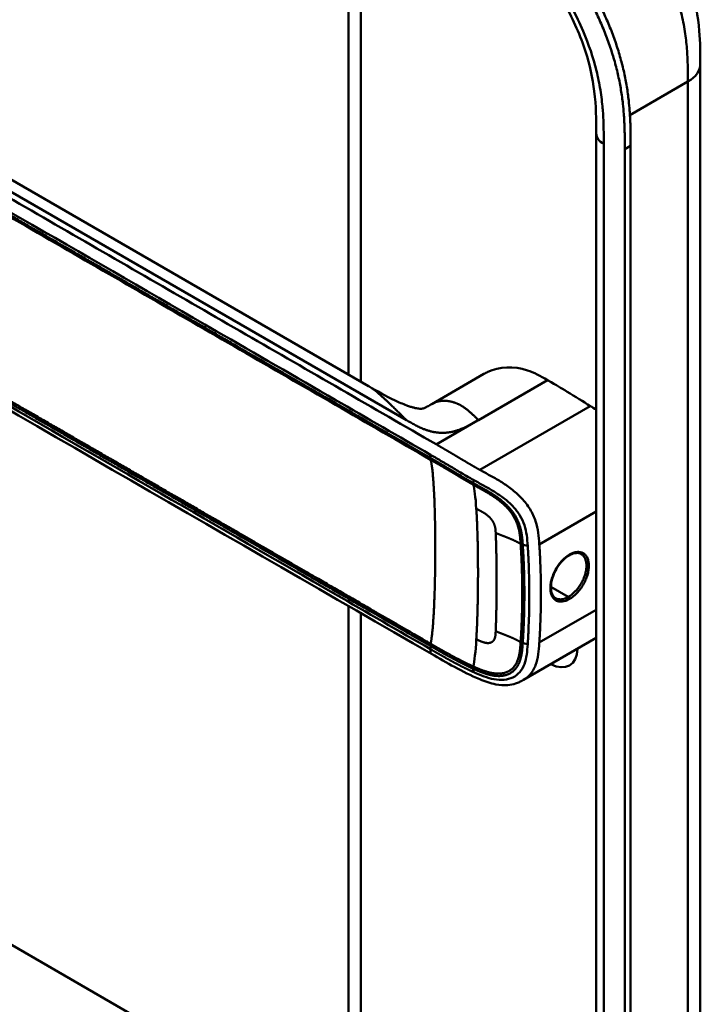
# Model space of a CAD drawing. Header units: millimetres. Extents: x 20 to 833, y 20 to 574.
# Tile 3 of 15: x 205 to 237, y 68 to 115. Entities that reach past the tile are written whole.
import ezdxf

# ---------------------------------------------------------------- set-up
doc = ezdxf.new("R2010")
doc.units = ezdxf.units.MM
doc.header["$LTSCALE"] = 2
doc.layers.add('Sichtbare Kanten(DIN)', color=7, linetype='Continuous', lineweight=50)
doc.layers.add('Sichtbare tangentiale Kanten(DIN)', color=7, linetype='Continuous', lineweight=50)

msp = doc.modelspace()

# ---------------------------------------------------------------- linework, layer by layer
at = {"layer": 'Sichtbare Kanten(DIN)'}
for p, q in [((220.194, 97.985), (220.194, 123.299)), ((221.146, 97.435), (189.379, 115.776)), ((236.759, 112.589), (236.759, 112.589)), ((231.862, 109.323), (231.862, 109.323)), ((231.862, 47.455), (231.862, 109.323)), ((233.204, 46.067), (233.204, 108.589)), ((233.478, 108.747), (233.478, 46.226)), ((226.573, 98.016), (224.116, 96.597)), ((220.194, 97.085), (220.194, 97.085)), ((220.194, 96.289), (220.194, 96.289)), ((223.773, 95.018), (223.773, 95.018)), ((223.686, 94.272), (223.686, 94.272)), ((223.898, 94.15), (223.898, 94.15)), ((228.347, 92.16), (228.347, 92.16)), ((226.82, 91.278), (226.821, 91.279)), ((228.365, 90.371), (228.365, 90.371)), ((220.194, 87.436), (220.194, 87.436)), ((220.194, 87.287), (220.194, 87.287)), ((220.194, 55.271), (220.194, 87.089)), ((228.465, 86.74), (228.465, 86.74)), ((228.697, 86.663), (228.697, 86.663)), ((231.862, 85.588), (228.442, 83.613)), ((224.104, 84.831), (224.104, 84.831)), ((228.442, 83.613), (228.442, 83.614))]:
    msp.add_line(p, q, dxfattribs=at)
for centre, major_axis, start_param, end_param in [((227.858, 91.878), (-2.8, 4.85), 0.009893, 0.010537), ((227.802, 91.845), (-2.76, 4.78), 6.246868, 6.247662), ((227.802, 91.845), (-2.34, 4.053), 6.056192, 6.056239), ((227.83, 91.862), (-2.32, 4.018), 6.063042, 6.063091), ((227.915, 91.911), (-2.3, 3.984), 6.09801, 6.098059), ((227.745, 91.813), (-2.3, 3.984), 6.012295, 6.012343), ((227.688, 91.78), (-2.26, 3.914), 5.965961, 5.96598), ((227.857, 91.879), (2.799, -4.849), 3.755149, 3.755152), ((227.801, 91.845), (-2.76, 4.78), 0.596305, 0.596308), ((227.971, 91.943), (-2.26, 3.914), 0.608456, 0.608473), ((228.028, 91.975), (-1.91, 3.309), 0.599588, 0.599593), ((227.745, 91.813), (2.3, -3.984), 3.918137, 3.918157), ((227.802, 91.845), (2.34, -4.053), 3.935383, 3.935402), ((227.688, 91.78), (-2.26, 3.914), 0.758688, 0.758708), ((227.83, 91.862), (-2.32, 4.018), 0.802604, 0.802622), ((227.802, 91.845), (2.34, -4.053), 5.30555, 5.3057), ((227.802, 91.845), (-2.76, 4.78), 2.193163, 2.193278), ((227.971, 91.943), (-2.26, 3.914), 2.483048, 2.483052), ((227.802, 91.845), (-2.76, 4.78), 2.502702, 2.502706), ((227.858, 91.879), (2.8, -4.85), 5.62772, 5.627723), ((229.668, 85.901), (0.93, -1.611), 5.076761, 5.076776), ((229.668, 85.901), (0.93, -1.611), 5.538923, 7.027295)]:
    msp.add_ellipse(centre, major_axis=major_axis, ratio=0.57735, start_param=start_param, end_param=end_param, dxfattribs=at)
for points, knots in [([(230.519, 122.992), (231.119, 122.645), (231.757, 122.27), (232.818, 121.477), (233.255, 121.099), (234.296, 120.035), (234.88, 119.273), (235.754, 117.763), (236.085, 117.011), (236.529, 115.557), (236.656, 114.839), (236.758, 113.614), (236.759, 113.087), (236.759, 112.589)], [0, 0, 0, 0, 0.636767, 0.636767, 1.094754, 1.094754, 1.798559, 1.798559, 2.40297, 2.40297, 2.975021, 2.975021, 3.432636, 3.432636, 3.432636, 3.432636]), ([(233.204, 108.589), (233.204, 108.686), (233.204, 108.882), (233.202, 109.129), (233.199, 109.378), (233.194, 109.579), (233.184, 109.834), (233.173, 110.04), (233.152, 110.352), (233.123, 110.669), (233.063, 111.154), (232.991, 111.593), (232.876, 112.15), (232.763, 112.602), (232.596, 113.17), (232.441, 113.627), (232.223, 114.196), (232.03, 114.649), (231.766, 115.21), (231.537, 115.653), (231.231, 116.196), (230.972, 116.622), (230.63, 117.14), (230.344, 117.543), (229.972, 118.03), (229.664, 118.405), (229.268, 118.853), (228.943, 119.196), (228.528, 119.602), (228.19, 119.908), (227.806, 120.231), (227.549, 120.436), (227.29, 120.631), (227.117, 120.757), (226.901, 120.909), (226.728, 121.027), (226.513, 121.169), (226.34, 121.279), (226.082, 121.44), (225.74, 121.646), (225.442, 121.818), (225.273, 121.915)], [0.0000095, 0.0000095, 0.0000095, 0.0000095, 0.0208425, 0.0416756, 0.0520922, 0.0729253, 0.0833418, 0.1041749, 0.1145915, 0.1458411, 0.1666742, 0.2083404, 0.2291735, 0.2708396, 0.2916727, 0.3333389, 0.354172, 0.3958382, 0.4166713, 0.4583375, 0.4791706, 0.5208368, 0.5416698, 0.583336, 0.6041691, 0.6458353, 0.6666684, 0.7083346, 0.7291677, 0.7708339, 0.7916669, 0.8229166, 0.8333331, 0.8541662, 0.8645828, 0.8854159, 0.8958324, 0.9166655, 0.927082, 0.9583317, 0.9999979, 0.9999979, 0.9999979, 0.9999979]), ([(225.548, 122.073), (225.717, 121.976), (226.014, 121.804), (226.356, 121.598), (226.615, 121.437), (226.787, 121.327), (227.003, 121.185), (227.176, 121.067), (227.392, 120.915), (227.564, 120.79), (227.823, 120.594), (228.081, 120.39), (228.465, 120.066), (228.802, 119.76), (229.217, 119.354), (229.542, 119.012), (229.939, 118.563), (230.247, 118.188), (230.619, 117.701), (230.905, 117.298), (231.246, 116.78), (231.506, 116.354), (231.811, 115.811), (232.04, 115.368), (232.304, 114.808), (232.498, 114.355), (232.716, 113.785), (232.87, 113.329), (233.037, 112.761), (233.151, 112.309), (233.266, 111.751), (233.338, 111.312), (233.398, 110.828), (233.426, 110.511), (233.448, 110.198), (233.458, 109.993), (233.468, 109.738), (233.473, 109.536), (233.477, 109.287), (233.478, 109.04), (233.478, 108.844), (233.478, 108.747)], [-0.9999979, -0.9999979, -0.9999979, -0.9999979, -0.9583317, -0.927082, -0.9166655, -0.8958324, -0.8854159, -0.8645828, -0.8541662, -0.8333331, -0.8229166, -0.7916669, -0.7708339, -0.7291677, -0.7083346, -0.6666684, -0.6458353, -0.6041691, -0.583336, -0.5416698, -0.5208368, -0.4791706, -0.4583375, -0.4166713, -0.3958382, -0.354172, -0.3333389, -0.2916727, -0.2708396, -0.2291735, -0.2083404, -0.1666742, -0.1458411, -0.1145915, -0.1041749, -0.0833418, -0.0729253, -0.0520922, -0.0416756, -0.0208425, -0.0000095, -0.0000095, -0.0000095, -0.0000095]), ([(231.862, 109.323), (231.862, 109.986), (231.856, 110.633), (231.694, 111.919), (231.558, 112.554), (231.119, 113.923), (230.791, 114.675), (230.046, 116.007), (229.636, 116.614), (228.737, 117.731), (228.235, 118.249), (227.173, 119.171), (226.603, 119.568), (225.77, 120.079), (225.506, 120.232), (225.239, 120.386)], [0, 0, 0, 0, 0.609028, 0.609028, 1.140262, 1.140262, 1.745142, 1.745142, 2.28517, 2.28517, 2.850958, 2.850958, 3.470181, 3.470181, 3.753639, 3.753639, 3.753639, 3.753639]), ([(236.759, 112.589), (236.759, 101.703), (236.759, 90.816), (236.759, 70.193), (236.759, 60.457), (236.759, 50.721)], [0, 0, 0, 0, 10, 10, 18.94314, 18.94314, 18.94314, 18.94314]), ([(224.104, 84.831), (214.676, 90.274), (205.248, 95.717), (193.254, 102.642), (190.687, 104.123), (186.838, 106.347), (185.539, 107.085), (183.79, 108.323), (183.23, 108.769), (182.554, 109.526), (182.352, 109.805), (182.136, 110.263), (182.078, 110.428), (182.019, 110.69), (182.004, 110.781), (181.989, 110.924), (181.985, 110.973), (181.982, 111.051), (181.981, 111.077), (181.98, 111.12), (181.979, 111.135), (181.979, 111.159), (181.979, 111.167), (181.979, 111.181), (181.979, 111.186), (181.979, 111.194), (181.979, 111.197), (181.979, 111.202), (181.979, 111.203), (181.979, 111.206), (181.979, 111.208), (181.979, 111.209)], [0.000012, 0.000012, 0.000012, 0.000012, 10, 10, 12.721815, 12.721815, 14.083382, 14.083382, 14.788117, 14.788117, 15.165559, 15.165559, 15.364309, 15.364309, 15.466235, 15.466235, 15.51796, 15.51796, 15.544267, 15.544267, 15.557804, 15.557804, 15.564928, 15.564928, 15.568801, 15.568801, 15.570957, 15.570957, 15.572137, 15.572137, 15.573377, 15.573377, 15.573377, 15.573377]), ([(229.566, 97.719), (229.223, 97.917), (228.928, 98.078), (228.619, 98.181), (227.978, 98.394), (227.294, 98.357), (226.752, 98.108), (226.691, 98.08), (226.631, 98.049), (226.574, 98.016)], [-2.989299, -2.989299, -2.989299, -2.989299, -2.535557, -2.535557, -2.535557, -1.593411, -1.593411, -1.593411, -1.487163, -1.487163, -1.487163, -1.487163]), ([(221.148, 97.435), (221.534, 97.211), (221.936, 96.975), (222.56, 96.681), (222.743, 96.601), (222.996, 96.51), (223.053, 96.49), (223.164, 96.455), (223.218, 96.439), (223.294, 96.42), (223.318, 96.414), (223.363, 96.404), (223.384, 96.399), (223.442, 96.388), (223.473, 96.384), (223.546, 96.375), (223.572, 96.374), (223.615, 96.374), (223.629, 96.375), (223.683, 96.382), (223.714, 96.385), (223.868, 96.459), (223.92, 96.486), (223.993, 96.527)], [0, 0, 0, 0, 0.412798, 0.412798, 0.571706, 0.571706, 0.617207, 0.617207, 0.658837, 0.658837, 0.679527, 0.679527, 0.700225, 0.700225, 0.742052, 0.742052, 0.82549, 0.82549, 0.921407, 0.921407, 1.209516, 1.209516, 1.309538, 1.309538, 1.309538, 1.309538]), ([(231.582, 96.501), (231.253, 96.708), (230.861, 96.953), (230.142, 97.386), (230.063, 97.432), (229.566, 97.719)], [-1.067267, -1.067267, -1.067267, -1.067267, -0.527761, -0.527761, 0, 0, 0, 0]), ([(230.585, 89.474), (230.499, 89.424), (230.412, 89.358), (230.245, 89.2), (230.164, 89.106), (230.019, 88.902), (229.954, 88.79), (229.846, 88.561), (229.803, 88.441), (229.745, 88.21), (229.729, 88.096), (229.725, 87.892), (229.737, 87.798), (229.783, 87.641), (229.819, 87.576), (229.887, 87.499), (229.916, 87.475), (229.948, 87.457)], [0, 0, 0, 0, 0.0929743, 0.0929743, 0.1876662, 0.1876662, 0.2826213, 0.2826213, 0.3785871, 0.3785871, 0.4744447, 0.4744447, 0.5687909, 0.5687909, 0.662474, 0.662474, 0.7185746, 0.7185746, 0.7185746, 0.7185746]), ([(231.149, 89.535), (231.083, 89.573), (231.003, 89.59), (230.83, 89.578), (230.735, 89.551), (230.621, 89.494), (230.603, 89.484), (230.585, 89.474)], [0, 0, 0, 0, 0.1124138, 0.1124138, 0.2176118, 0.2176118, 0.2371353, 0.2371353, 0.2371353, 0.2371353]), ([(228.442, 83.613), (228.437, 83.611), (228.432, 83.608), (228.42, 83.601), (228.414, 83.597), (228.398, 83.588), (228.388, 83.583), (228.362, 83.569), (228.346, 83.56), (228.301, 83.536), (228.271, 83.522), (228.183, 83.482), (228.123, 83.459), (227.945, 83.402), (227.825, 83.379), (227.514, 83.351), (227.321, 83.365), (226.875, 83.448), (226.623, 83.537), (225.965, 83.814), (225.574, 84.015), (224.823, 84.417), (224.464, 84.623), (224.104, 84.831)], [0, 0, 0, 0, 0.004984, 0.004984, 0.010551, 0.010551, 0.018857, 0.018857, 0.032649, 0.032649, 0.058506, 0.058506, 0.111776, 0.111776, 0.219064, 0.219064, 0.389016, 0.389016, 0.623188, 0.623188, 1.027902, 1.027902, 1.409262, 1.409262, 1.409262, 1.409262])]:
    msp.add_open_spline(points, degree=3, knots=knots, dxfattribs=at)
for points, degree in [([(221.147, 97.435), (221.147, 97.435), (221.147, 97.435), (221.147, 97.435), (221.147, 97.435), (221.147, 97.435), (221.148, 97.435), (221.148, 97.435)], 7), ([(224.125, 96.602), (224.098, 96.587), (224.071, 96.571), (224.045, 96.556), (224.019, 96.541), (223.993, 96.527)], 5), ([(224.116, 96.597), (224.119, 96.599), (224.122, 96.601), (224.125, 96.602)], 3), ([(231.582, 96.501), (231.675, 96.442), (231.769, 96.383), (231.862, 96.321)], 3), ([(231.149, 89.535), (231.149, 89.535), (231.149, 89.535), (231.149, 89.535)], 3), ([(227.164, 89.125), (227.164, 89.125), (227.164, 89.125), (227.164, 89.125)], 3), ([(227.165, 87.457), (227.165, 87.457), (227.165, 87.457), (227.165, 87.457)], 3)]:
    msp.add_open_spline(points, degree=degree, dxfattribs=at)
at = {"layer": 'Sichtbare tangentiale Kanten(DIN)'}
for p, q in [((220.78, 122.96), (220.78, 97.647)), ((188.737, 115.576), (222.92, 95.841)), ((236.147, 113.05), (236.147, 113.05)), ((236.174, 111.773), (233.447, 110.199)), ((233.204, 108.589), (233.478, 108.747)), ((226.312, 95.841), (229.566, 97.719)), ((220.78, 96.747), (220.78, 96.746)), ((231.582, 96.501), (226.38, 93.497)), ((220.78, 95.951), (220.78, 95.95)), ((224.33, 94.697), (226.267, 95.815)), ((226.267, 95.815), (226.312, 95.841)), ((223.84, 94.183), (223.84, 94.183)), ((224.05, 94.062), (224.05, 94.212)), ((226.066, 92.881), (226.077, 93.025)), ((231.862, 91.537), (229.181, 89.989)), ((228.4, 89.972), (228.633, 89.921)), ((228.461, 88.721), (228.461, 88.721)), ((228.696, 88.585), (228.696, 88.585)), ((229.253, 88.264), (229.253, 88.264)), ((230.545, 87.518), (229.727, 87.99)), ((220.78, 87.098), (220.78, 87.098)), ((220.78, 86.949), (220.78, 86.949)), ((220.78, 86.75), (220.78, 54.454)), ((231.862, 86.912), (229.181, 85.365)), ((228.4, 85.347), (228.633, 85.297)), ((224.05, 85.06), (224.05, 85.21)), ((226.066, 84.136), (226.077, 83.98)), ((195.874, 76.019), (220.194, 61.977))]:
    msp.add_line(p, q, dxfattribs=at)
for centre, major_axis, ratio, start_param, end_param in [((225.788, 84.965), (0.206, 7.959), 0.058822, 5.715032, 6.102647), ((225.787, 91.756), (0.174, -7.758), 0.062155, 0.250345, 0.637485)]:
    msp.add_ellipse(centre, major_axis=major_axis, ratio=ratio, start_param=start_param, end_param=end_param, dxfattribs=at)
for points, degree, knots in [([(236.174, 111.773), (236.174, 111.978), (236.174, 112.189), (236.17, 112.403), (236.166, 112.641), (236.158, 112.882), (236.142, 113.125), (236.125, 113.388), (236.1, 113.654), (236.063, 113.924), (236.025, 114.205), (235.974, 114.49), (235.908, 114.787), (235.841, 115.084), (235.759, 115.388), (235.662, 115.694), (235.564, 116.002), (235.45, 116.312), (235.322, 116.621), (235.193, 116.928), (235.05, 117.235), (234.893, 117.537), (234.738, 117.836), (234.568, 118.133), (234.388, 118.42), (234.208, 118.707), (234.019, 118.983), (233.821, 119.249), (233.624, 119.514), (233.419, 119.768), (233.207, 120.011), (232.999, 120.249), (232.783, 120.477), (232.562, 120.694), (232.348, 120.902), (232.129, 121.101), (231.908, 121.287), (231.696, 121.465), (231.482, 121.631), (231.266, 121.789), (231.062, 121.938), (230.856, 122.079), (230.649, 122.213), (230.453, 122.34), (230.258, 122.46), (230.064, 122.575), (229.88, 122.685), (229.697, 122.79), (229.519, 122.893)], 3, [0, 0, 0, 0, 0.200333, 0.200333, 0.200333, 0.423418, 0.423418, 0.423418, 0.666166, 0.666166, 0.666166, 0.918702, 0.918702, 0.918702, 1.172126, 1.172126, 1.172126, 1.426817, 1.426817, 1.426817, 1.680705, 1.680705, 1.680705, 1.931989, 1.931989, 1.931989, 2.183319, 2.183319, 2.183319, 2.432871, 2.432871, 2.432871, 2.676761, 2.676761, 2.676761, 2.911928, 2.911928, 2.911928, 3.136372, 3.136372, 3.136372, 3.349104, 3.349104, 3.349104, 3.549929, 3.549929, 3.549929, 3.740151, 3.740151, 3.740151, 3.740151]), ([(224.33, 94.697), (224.329, 94.697), (224.326, 94.699), (222.843, 95.555), (221.344, 96.421), (218.35, 98.15), (216.854, 99.013), (213.865, 100.739), (212.371, 101.601), (209.382, 103.327), (207.887, 104.19), (204.896, 105.917), (203.4, 106.781), (200.409, 108.508), (198.915, 109.37), (196.675, 110.664), (195.928, 111.095), (194.434, 111.957), (193.687, 112.389), (192.19, 113.253), (191.442, 113.685), (189.945, 114.549), (189.197, 114.981), (188.451, 115.411)], 3, [0, 0, 0, 0, 0.003774, 0.003774, 1.589417, 1.589417, 3.175061, 3.175061, 4.760704, 4.760704, 6.346347, 6.346347, 7.93199, 7.93199, 9.517633, 9.517633, 10.310454, 10.310454, 11.103276, 11.103276, 11.896097, 11.896097, 12.687417, 12.687417, 12.687417, 12.687417]), ([(232.207, 109.64), (232.2, 109.941), (232.186, 110.211), (232.163, 110.489), (232.162, 110.494), (232.162, 110.499), (232.162, 110.503), (232.138, 110.786), (232.103, 111.078), (232.055, 111.373), (232.055, 111.375), (232.054, 111.378), (232.054, 111.38), (232.006, 111.677), (231.945, 111.98), (231.87, 112.283), (231.87, 112.285), (231.869, 112.286), (231.869, 112.287), (231.718, 112.899), (231.507, 113.531), (231.25, 114.14), (231.091, 114.516), (230.91, 114.894), (230.711, 115.264)], 3, [60.744241, 60.744241, 60.744241, 60.744241, 60.992687, 60.992687, 60.992687, 60.996983, 60.996983, 60.996983, 61.249514, 61.249514, 61.249514, 61.251636, 61.251636, 61.251636, 61.505377, 61.505377, 61.505377, 61.506519, 61.506519, 61.506519, 62.017834, 62.017834, 62.017834, 62.33301, 62.33301, 62.33301, 62.33301]), ([(188.171, 114.926), (190.987, 113.3), (193.811, 111.67), (196.625, 110.046), (202.403, 106.71), (208.194, 103.366), (213.974, 100.029), (215.837, 98.954), (217.701, 97.878), (219.567, 96.8), (221.067, 95.934), (222.571, 95.066), (224.05, 94.212)], 3, [23.229983, 23.229983, 23.229983, 23.229983, 26.216835, 26.216835, 26.216835, 32.351591, 32.351591, 32.351591, 34.327983, 34.327983, 34.327983, 35.917386, 35.917386, 35.917386, 35.917386]), ([(224.052, 94.061), (224.05, 94.062), (223.161, 94.576), (221.369, 95.61), (218.666, 97.171), (215.081, 99.241), (210.597, 101.829), (206.11, 104.42), (201.626, 107.009), (197.591, 109.339), (194.001, 111.411), (191.31, 112.965), (189.517, 114), (188.62, 114.518), (188.171, 114.777)], 5, [20.643738, 20.643738, 20.643738, 20.643738, 20.643738, 20.643738, 20.647429, 22.23307, 23.81871, 25.404351, 26.989992, 28.575633, 30.161274, 31.746914, 32.539735, 33.332924, 33.332924, 33.332924, 33.332924, 33.332924, 33.332924]), ([(188.184, 114.687), (188.932, 114.256), (189.679, 113.824), (191.174, 112.961), (191.921, 112.53), (194.164, 111.235), (195.659, 110.372), (198.649, 108.645), (200.144, 107.782), (203.133, 106.056), (204.628, 105.193), (207.618, 103.467), (209.114, 102.603), (212.104, 100.877), (213.598, 100.014), (216.587, 98.289), (218.082, 97.426), (221.078, 95.696), (222.581, 94.828), (224.063, 93.972)], 3, [3.014705, 3.014705, 3.014705, 3.014705, 3.807868, 3.807868, 4.600688, 4.600688, 6.186329, 6.186329, 7.77197, 7.77197, 9.357611, 9.357611, 10.943251, 10.943251, 12.528892, 12.528892, 14.114533, 14.114533, 15.703149, 15.703149, 15.703149, 15.703149]), ([(232.214, 108.834), (232.214, 108.873), (232.214, 108.912), (232.214, 108.983), (232.214, 109.016), (232.214, 109.081), (232.214, 109.114), (232.213, 109.31), (232.211, 109.475), (232.207, 109.64)], 3, [60.4984537, 60.4984537, 60.4984537, 60.4984537, 60.5342773, 60.5342773, 60.5642722, 60.5642722, 60.5942671, 60.5942671, 60.7442414, 60.7442414, 60.7442414, 60.7442414]), ([(188.172, 105.924), (188.172, 105.924), (188.62, 105.665), (189.517, 105.147), (191.31, 104.112), (194.001, 102.558), (197.59, 100.486), (201.626, 98.156), (206.11, 95.568), (210.597, 92.977), (215.082, 90.387), (218.668, 88.317), (221.37, 86.757), (223.161, 85.723), (224.05, 85.21)], 5, [0, 0, 0, 0, 0, 0, 0.000115, 0.792936, 1.585758, 3.171401, 4.757044, 6.342687, 7.92833, 9.513973, 11.099617, 12.688168, 12.688168, 12.688168, 12.688168, 12.688168, 12.688168]), ([(224.05, 85.06), (222.553, 85.925), (221.061, 86.786), (219.566, 87.649), (214.093, 90.809), (208.621, 93.968), (203.143, 97.131), (199.465, 99.255), (195.798, 101.372), (192.118, 103.496), (190.803, 104.256), (189.485, 105.016), (188.171, 105.775)], 3, [0, 0, 0, 0, 1.585642, 1.585642, 1.585642, 7.391542, 7.391542, 7.391542, 11.290432, 11.290432, 11.290432, 12.683632, 12.683632, 12.683632, 12.683632]), ([(224.065, 85.313), (224.063, 85.314), (223.174, 85.827), (221.382, 86.862), (218.679, 88.422), (215.093, 90.493), (210.61, 93.081), (206.122, 95.672), (201.638, 98.261), (197.603, 100.59), (194.014, 102.663), (191.323, 104.216), (189.53, 105.252), (188.633, 105.77), (188.184, 106.029)], 5, [20.643505, 20.643505, 20.643505, 20.643505, 20.643505, 20.643505, 20.647304, 22.232947, 23.81859, 25.404233, 26.989877, 28.57552, 30.161163, 31.746806, 32.539627, 33.332646, 33.332646, 33.332646, 33.332646, 33.332646, 33.332646]), ([(226.38, 93.497), (226.38, 93.497), (226.374, 93.5), (226.317, 93.532), (226.207, 93.594), (226.043, 93.688), (225.822, 93.817), (225.59, 93.956), (225.388, 94.076), (225.213, 94.18), (225.065, 94.268), (224.941, 94.341), (224.817, 94.414), (224.671, 94.5), (224.549, 94.57), (224.453, 94.626), (224.38, 94.668), (224.333, 94.695)], 5, [0, 0, 0, 0, 0, 0, 0.0000229, 0.0096916, 0.0982564, 0.1868211, 0.2753859, 0.3639507, 0.4082331, 0.4525155, 0.4967979, 0.5410803, 0.5853627, 0.6296451, 0.7144354, 0.7144354, 0.7144354, 0.7144354, 0.7144354, 0.7144354]), ([(224.053, 94.21), (224.132, 94.165), (224.211, 94.119), (224.29, 94.073), (224.331, 94.049), (224.372, 94.026), (224.413, 94.002), (224.453, 93.978), (224.494, 93.954), (224.535, 93.93), (224.576, 93.906), (224.617, 93.882), (224.658, 93.858), (224.699, 93.834), (224.74, 93.809), (224.781, 93.785), (224.822, 93.761), (224.864, 93.736), (224.905, 93.712), (224.946, 93.687), (224.987, 93.663), (225.029, 93.638), (225.112, 93.589), (225.196, 93.539), (225.281, 93.488), (225.367, 93.437), (225.453, 93.385), (225.542, 93.333), (225.63, 93.281), (225.72, 93.229), (225.809, 93.177), (225.899, 93.125), (225.988, 93.074), (226.077, 93.025)], 3, [35.9173864, 35.9173864, 35.9173864, 35.9173864, 36.0021913, 36.0021913, 36.0021913, 36.0464737, 36.0464737, 36.0464737, 36.0907561, 36.0907561, 36.0907561, 36.1350385, 36.1350385, 36.1350385, 36.1793209, 36.1793209, 36.1793209, 36.2236033, 36.2236033, 36.2236033, 36.2678857, 36.2678857, 36.2678857, 36.3564505, 36.3564505, 36.3564505, 36.4450153, 36.4450153, 36.4450153, 36.5335801, 36.5335801, 36.5335801, 36.6222122, 36.6222122, 36.6222122, 36.6222122]), ([(226.066, 92.881), (226.066, 92.881), (226.013, 92.911), (225.906, 92.971), (225.746, 93.063), (225.534, 93.187), (225.277, 93.34), (225.025, 93.492), (224.778, 93.638), (224.535, 93.782), (224.341, 93.894), (224.197, 93.977), (224.101, 94.033), (224.055, 94.06)], 5, [19.9459827, 19.9459827, 19.9459827, 19.9459827, 19.9459827, 19.9459827, 19.9460686, 20.0337387, 20.1214087, 20.2090787, 20.2967487, 20.3844187, 20.4720888, 20.5597588, 20.6429705, 20.6429705, 20.6429705, 20.6429705, 20.6429705, 20.6429705]), ([(224.063, 93.972), (224.11, 93.945), (224.207, 93.889), (224.352, 93.805), (224.546, 93.693), (224.788, 93.549), (225.036, 93.403), (225.286, 93.252), (225.544, 93.099), (225.755, 92.975), (225.915, 92.883), (226.022, 92.823), (226.076, 92.793)], 5, [15.703149, 15.703149, 15.703149, 15.703149, 15.703149, 15.703149, 15.7878438, 15.8755138, 15.9631839, 16.0508539, 16.1385239, 16.2261939, 16.3138639, 16.4021379, 16.4021379, 16.4021379, 16.4021379, 16.4021379, 16.4021379]), ([(229.181, 89.989), (229.181, 89.997), (229.18, 90.005), (229.18, 90.013), (229.169, 90.185), (229.155, 90.358), (229.13, 90.536), (229.104, 90.713), (229.066, 90.895), (229.004, 91.08), (228.943, 91.266), (228.857, 91.456), (228.746, 91.64), (228.634, 91.824), (228.497, 92.001), (228.344, 92.163), (228.192, 92.324), (228.026, 92.47), (227.857, 92.601), (227.688, 92.731), (227.515, 92.847), (227.346, 92.951), (227.177, 93.056), (227.012, 93.149), (226.852, 93.238), (226.691, 93.327), (226.536, 93.41), (226.38, 93.497)], 3, [0, 0, 0, 0, 0.007362, 0.007362, 0.007362, 0.167688, 0.167688, 0.167688, 0.328015, 0.328015, 0.328015, 0.488341, 0.488341, 0.488341, 0.648667, 0.648667, 0.648667, 0.808994, 0.808994, 0.808994, 0.96932, 0.96932, 0.96932, 1.129647, 1.129647, 1.129647, 1.28995, 1.28995, 1.28995, 1.28995]), ([(228.4, 89.972), (228.4, 89.973), (228.395, 90.06), (228.382, 90.233), (228.358, 90.496), (228.288, 90.853), (228.091, 91.32), (227.756, 91.761), (227.337, 92.128), (226.894, 92.421), (226.557, 92.611), (226.31, 92.745), (226.147, 92.835), (226.066, 92.881)], 5, [18.881507, 18.881507, 18.881507, 18.881507, 18.881507, 18.881507, 18.882697, 19.015618, 19.14854, 19.281461, 19.414383, 19.547304, 19.680226, 19.813147, 19.945983, 19.945983, 19.945983, 19.945983, 19.945983, 19.945983]), ([(226.076, 92.793), (226.156, 92.748), (226.318, 92.658), (226.561, 92.526), (226.889, 92.341), (227.311, 92.06), (227.699, 91.715), (228.006, 91.307), (228.191, 90.868), (228.259, 90.525), (228.283, 90.268), (228.295, 90.097), (228.301, 90.011)], 5, [0, 0, 0, 0, 0, 0, 0.132315, 0.265237, 0.398158, 0.53108, 0.664001, 0.796923, 0.929844, 1.062736, 1.062736, 1.062736, 1.062736, 1.062736, 1.062736]), ([(226.077, 93.025), (226.086, 93.019), (226.096, 93.014), (226.105, 93.009), (226.265, 92.92), (226.421, 92.836), (226.579, 92.749), (226.737, 92.661), (226.896, 92.571), (227.054, 92.474), (227.212, 92.376), (227.369, 92.27), (227.518, 92.156), (227.667, 92.041), (227.809, 91.916), (227.935, 91.783), (228.061, 91.649), (228.172, 91.506), (228.263, 91.356), (228.354, 91.207), (228.425, 91.051), (228.477, 90.894), (228.529, 90.737), (228.563, 90.578), (228.586, 90.416), (228.609, 90.255), (228.622, 90.09), (228.633, 89.921)], 3, [36.622212, 36.622212, 36.622212, 36.622212, 36.631814, 36.631814, 36.631814, 36.79214, 36.79214, 36.79214, 36.952466, 36.952466, 36.952466, 37.112793, 37.112793, 37.112793, 37.273119, 37.273119, 37.273119, 37.433446, 37.433446, 37.433446, 37.593772, 37.593772, 37.593772, 37.754099, 37.754099, 37.754099, 37.914067, 37.914067, 37.914067, 37.914067]), ([(228.301, 90.011), (228.301, 90.011), (228.301, 90.01), (228.309, 89.895), (228.322, 89.665), (228.343, 89.318), (228.36, 88.858), (228.376, 88.281), (228.379, 87.704), (228.376, 87.127), (228.36, 86.547), (228.343, 86.084), (228.322, 85.735), (228.309, 85.502), (228.301, 85.386)], 5, [17.464876, 17.464876, 17.464876, 17.464876, 17.464876, 17.464876, 17.464906, 17.466133, 17.643037, 17.819941, 17.996845, 18.173749, 18.350653, 18.527557, 18.704461, 18.882622, 18.882622, 18.882622, 18.882622, 18.882622, 18.882622]), ([(228.4, 85.347), (228.4, 85.347), (228.408, 85.463), (228.421, 85.695), (228.442, 86.044), (228.459, 86.507), (228.475, 87.087), (228.478, 87.666), (228.475, 88.243), (228.459, 88.821), (228.442, 89.28), (228.421, 89.628), (228.408, 89.857), (228.4, 89.972)], 5, [0.000001, 0.000001, 0.000001, 0.000001, 0.000001, 0.000001, 0.000038, 0.176942, 0.353846, 0.53075, 0.707654, 0.884558, 1.061462, 1.238366, 1.415305, 1.415305, 1.415305, 1.415305, 1.415305, 1.415305]), ([(228.633, 89.921), (228.634, 89.913), (228.634, 89.904), (228.635, 89.896), (228.641, 89.802), (228.647, 89.708), (228.652, 89.614), (228.658, 89.52), (228.663, 89.425), (228.668, 89.33), (228.677, 89.139), (228.685, 88.948), (228.691, 88.757), (228.721, 87.857), (228.715, 86.965), (228.675, 86.062), (228.673, 86.005), (228.67, 85.949), (228.668, 85.893), (228.663, 85.797), (228.658, 85.702), (228.652, 85.606), (228.647, 85.511), (228.641, 85.416), (228.635, 85.322), (228.634, 85.314), (228.634, 85.305), (228.633, 85.297)], 3, [0, 0, 0, 0, 0.008036, 0.008036, 0.008036, 0.096166, 0.096166, 0.096166, 0.184296, 0.184296, 0.184296, 0.360556, 0.360556, 0.360556, 1.190148, 1.190148, 1.190148, 1.241854, 1.241854, 1.241854, 1.329984, 1.329984, 1.329984, 1.418114, 1.418114, 1.418114, 1.426148, 1.426148, 1.426148, 1.426148]), ([(229.181, 85.365), (229.182, 85.371), (229.183, 85.381), (229.183, 85.389), (229.189, 85.476), (229.194, 85.564), (229.199, 85.653), (229.205, 85.749), (229.21, 85.846), (229.215, 85.942), (229.224, 86.136), (229.232, 86.331), (229.238, 86.525), (229.245, 86.719), (229.25, 86.912), (229.253, 87.105), (229.256, 87.298), (229.258, 87.49), (229.258, 87.682), (229.258, 87.874), (229.256, 88.066), (229.253, 88.259), (229.25, 88.451), (229.245, 88.644), (229.238, 88.837), (229.232, 89.03), (229.224, 89.224), (229.215, 89.416), (229.21, 89.512), (229.205, 89.608), (229.199, 89.703), (229.194, 89.799), (229.188, 89.894), (229.181, 89.989)], 3, [0, 0, 0, 0, 0.00741, 0.00741, 0.00741, 0.088467, 0.088467, 0.088467, 0.176597, 0.176597, 0.176597, 0.352857, 0.352857, 0.352857, 0.529117, 0.529117, 0.529117, 0.705376, 0.705376, 0.705376, 0.881636, 0.881636, 0.881636, 1.057896, 1.057896, 1.057896, 1.234156, 1.234156, 1.234156, 1.322285, 1.322285, 1.322285, 1.410732, 1.410732, 1.410732, 1.410732]), ([(230.601, 87.419), (230.483, 87.351), (230.305, 87.288), (230.097, 87.297), (229.961, 87.347), (229.849, 87.44), (229.766, 87.573), (229.715, 87.74), (229.698, 87.935), (229.715, 88.151), (229.766, 88.379), (229.849, 88.61), (229.961, 88.836), (230.097, 89.047), (230.305, 89.299), (230.483, 89.443), (230.602, 89.511)], 3, [0, 0, 0, 0, 0.1229603, 0.1844403, 0.2459204, 0.3074004, 0.3688805, 0.4303605, 0.4918406, 0.5533206, 0.6148007, 0.6762807, 0.7377608, 0.7992408, 0.8607209, 0.983681, 0.983681, 0.983681, 0.983681]), ([(230.545, 87.518), (230.656, 87.582), (230.768, 87.672), (230.871, 87.78), (230.885, 87.795), (230.899, 87.81), (230.913, 87.825), (230.95, 87.866), (230.985, 87.909), (231.019, 87.954), (231.065, 88.016), (231.109, 88.082), (231.148, 88.149), (231.171, 88.187), (231.192, 88.226), (231.211, 88.265), (231.227, 88.296), (231.241, 88.327), (231.255, 88.358), (231.286, 88.429), (231.313, 88.501), (231.335, 88.572), (231.353, 88.634), (231.368, 88.695), (231.379, 88.755), (231.381, 88.764), (231.382, 88.774), (231.384, 88.783), (231.395, 88.852), (231.4, 88.919), (231.4, 88.984), (231.4, 89.048), (231.395, 89.109), (231.384, 89.166), (231.382, 89.175), (231.38, 89.184), (231.378, 89.193), (231.367, 89.24), (231.353, 89.283), (231.335, 89.322), (231.313, 89.369), (231.286, 89.411), (231.255, 89.447), (231.241, 89.463), (231.226, 89.478), (231.209, 89.492), (231.19, 89.508), (231.17, 89.522), (231.149, 89.535)], 3, [0, 0, 0, 0, 0.1229603, 0.1229603, 0.1229603, 0.1399024, 0.1399024, 0.1399024, 0.1844404, 0.1844404, 0.1844404, 0.2459204, 0.2459204, 0.2459204, 0.2803959, 0.2803959, 0.2803959, 0.3074005, 0.3074005, 0.3074005, 0.3688806, 0.3688806, 0.3688806, 0.4219893, 0.4219893, 0.4219893, 0.4303607, 0.4303607, 0.4303607, 0.4918407, 0.4918407, 0.4918407, 0.5533208, 0.5533208, 0.5533208, 0.5635023, 0.5635023, 0.5635023, 0.6148009, 0.6148009, 0.6148009, 0.676281, 0.676281, 0.676281, 0.7044598, 0.7044598, 0.7044598, 0.7374964, 0.7374964, 0.7374964, 0.7374964]), ([(230.602, 89.511), (230.72, 89.579), (230.899, 89.641), (231.11, 89.631), (231.249, 89.58), (231.364, 89.485), (231.449, 89.35), (231.502, 89.183), (231.513, 89.052), (231.513, 88.984)], 3, [0, 0, 0, 0, 0.1229601, 0.1844402, 0.2459203, 0.3074004, 0.3688804, 0.4303605, 0.4918262, 0.4918262, 0.4918262, 0.4918262]), ([(231.513, 88.984), (231.513, 88.984), (231.513, 88.915), (231.502, 88.772), (231.449, 88.544), (231.364, 88.315), (231.249, 88.09), (231.11, 87.881), (230.899, 87.631), (230.72, 87.487), (230.601, 87.419)], 3, [0, 0, 0, 0, 0.0000144, 0.0614945, 0.1229746, 0.1844546, 0.2459347, 0.3074148, 0.3688949, 0.4918552, 0.4918552, 0.4918552, 0.4918552]), ([(229.948, 87.457), (229.948, 87.457), (229.948, 87.457), (229.948, 87.457), (229.987, 87.434), (230.03, 87.419), (230.075, 87.41), (230.109, 87.403), (230.145, 87.401), (230.182, 87.402), (230.195, 87.402), (230.208, 87.403), (230.221, 87.404), (230.323, 87.415), (230.434, 87.454), (230.545, 87.518)], 3, [0.7376021, 0.7376021, 0.7376021, 0.7376021, 0.7377606, 0.7377606, 0.7377606, 0.7992406, 0.7992406, 0.7992406, 0.8448718, 0.8448718, 0.8448718, 0.8607207, 0.8607207, 0.8607207, 0.983681, 0.983681, 0.983681, 0.983681]), ([(226.076, 84.242), (226.075, 84.242), (226.022, 84.266), (225.915, 84.316), (225.756, 84.392), (225.545, 84.496), (225.287, 84.63), (225.036, 84.763), (224.789, 84.9), (224.547, 85.034), (224.354, 85.146), (224.21, 85.229), (224.114, 85.284), (224.068, 85.311)], 5, [19.9453615, 19.9453615, 19.9453615, 19.9453615, 19.9453615, 19.9453615, 19.9454241, 20.0331591, 20.1208941, 20.2086291, 20.2963641, 20.3840991, 20.4718341, 20.5595692, 20.6426641, 20.6426641, 20.6426641, 20.6426641, 20.6426641, 20.6426641]), ([(226.066, 84.136), (226.066, 84.136), (226.148, 84.099), (226.311, 84.026), (226.558, 83.925), (226.895, 83.816), (227.339, 83.76), (227.757, 83.845), (228.091, 84.099), (228.288, 84.481), (228.358, 84.821), (228.382, 85.085), (228.395, 85.26), (228.4, 85.347)], 5, [0, 0, 0, 0, 0, 0, 0.000449, 0.133304, 0.266158, 0.399013, 0.531868, 0.664722, 0.797577, 0.930432, 1.064471, 1.064471, 1.064471, 1.064471, 1.064471, 1.064471]), ([(228.301, 85.386), (228.295, 85.3), (228.283, 85.127), (228.259, 84.869), (228.191, 84.543), (228.006, 84.187), (227.7, 83.954), (227.312, 83.874), (226.89, 83.928), (226.562, 84.034), (226.318, 84.134), (226.156, 84.205), (226.076, 84.242)], 5, [18.882622, 18.882622, 18.882622, 18.882622, 18.882622, 18.882622, 19.015441, 19.148296, 19.281151, 19.414005, 19.54686, 19.679715, 19.812569, 19.945357, 19.945357, 19.945357, 19.945357, 19.945357, 19.945357]), ([(228.633, 85.297), (228.622, 85.126), (228.609, 84.96), (228.586, 84.801), (228.563, 84.643), (228.529, 84.492), (228.477, 84.353), (228.425, 84.214), (228.354, 84.087), (228.263, 83.98), (228.172, 83.874), (228.061, 83.788), (227.935, 83.727), (227.809, 83.666), (227.667, 83.629), (227.518, 83.617), (227.369, 83.604), (227.212, 83.614), (227.054, 83.642), (226.896, 83.671), (226.737, 83.716), (226.579, 83.772), (226.421, 83.829), (226.264, 83.895), (226.105, 83.967), (226.096, 83.972), (226.086, 83.976), (226.077, 83.98)], 3, [0, 0, 0, 0, 0.159971, 0.159971, 0.159971, 0.320297, 0.320297, 0.320297, 0.480624, 0.480624, 0.480624, 0.64095, 0.64095, 0.64095, 0.801277, 0.801277, 0.801277, 0.961603, 0.961603, 0.961603, 1.121929, 1.121929, 1.121929, 1.282256, 1.282256, 1.282256, 1.291621, 1.291621, 1.291621, 1.291621]), ([(228.442, 83.614), (228.555, 83.679), (228.658, 83.764), (228.746, 83.864), (228.857, 83.993), (228.943, 84.146), (229.004, 84.309), (229.066, 84.472), (229.104, 84.644), (229.13, 84.818), (229.155, 84.992), (229.169, 85.167), (229.18, 85.341), (229.18, 85.349), (229.181, 85.357), (229.181, 85.365)], 3, [1.3944277, 1.3944277, 1.3944277, 1.3944277, 1.5198186, 1.5198186, 1.5198186, 1.680145, 1.680145, 1.680145, 1.8404714, 1.8404714, 1.8404714, 2.0007978, 2.0007978, 2.0007978, 2.0081391, 2.0081391, 2.0081391, 2.0081391]), ([(224.05, 85.21), (224.098, 85.182), (224.194, 85.127), (224.34, 85.043), (224.534, 84.931), (224.778, 84.795), (225.026, 84.658), (225.278, 84.524), (225.535, 84.39), (225.747, 84.286), (225.906, 84.21), (226.013, 84.16), (226.066, 84.136)], 5, [0, 0, 0, 0, 0, 0, 0.0848259, 0.1725609, 0.2602959, 0.3480309, 0.4357659, 0.5235009, 0.6112359, 0.698521, 0.698521, 0.698521, 0.698521, 0.698521, 0.698521]), ([(226.077, 83.98), (226.077, 83.98), (226.024, 84.004), (225.917, 84.054), (225.756, 84.13), (225.541, 84.238), (225.279, 84.373), (225.025, 84.509), (224.777, 84.645), (224.529, 84.785), (224.335, 84.896), (224.197, 84.975), (224.102, 85.03), (224.05, 85.06)], 5, [0.0000841, 0.0000841, 0.0000841, 0.0000841, 0.0000841, 0.0000841, 0.0003027, 0.0888675, 0.1774323, 0.2659971, 0.3545619, 0.4431267, 0.5316915, 0.6202563, 0.7088211, 0.7088211, 0.7088211, 0.7088211, 0.7088211, 0.7088211])]:
    msp.add_open_spline(points, degree=degree, knots=knots, dxfattribs=at)
for points, degree in [([(236.174, 111.773), (236.564, 111.998), (236.759, 112.294), (236.759, 112.589)], 3), ([(236.174, 49.905), (236.174, 80.839), (236.174, 111.773)], 2), ([(231.862, 109.323), (231.862, 109.146), (231.98, 108.969), (232.214, 108.834)], 3), ([(232.214, 46.966), (232.214, 67.588), (232.214, 88.211), (232.214, 108.834)], 3), ([(221.148, 97.435), (221.283, 97.356), (221.442, 97.246), (221.63, 97.095), (221.856, 96.892), (222.134, 96.625), (222.48, 96.278), (222.92, 95.841)], 7), ([(226.312, 95.841), (225.956, 96.195), (225.669, 96.482), (225.347, 96.681), (225.001, 96.789), (224.671, 96.81), (224.382, 96.748), (224.125, 96.602)], 7), ([(222.92, 95.841), (223.657, 95.415), (224.196, 95.104), (224.993, 95.096), (225.539, 95.395), (226.267, 95.815)], 5), ([(224.063, 85.314), (224.238, 86.116), (224.325, 88.413), (224.325, 91.174), (224.238, 93.371), (224.063, 93.972)], 5), ([(227.127, 90.528), (227.118, 90.741), (227.112, 90.922), (227.02, 91.117), (226.871, 91.291), (226.665, 91.446), (226.454, 91.545), (226.214, 91.668)], 7), ([(226.214, 85.528), (226.278, 86.569), (226.31, 87.927), (226.31, 89.379), (226.278, 90.7), (226.214, 91.668)], 5), ([(228.301, 90.011), (228.095, 90.137), (227.864, 90.243), (227.618, 90.338), (227.368, 90.43), (227.127, 90.528)], 5), ([(227.127, 90.528), (227.165, 89.626), (227.177, 88.707), (227.177, 87.782), (227.165, 86.85), (227.127, 85.904)], 5), ([(230.602, 89.511), (230.602, 89.493), (230.595, 89.48), (230.585, 89.474)], 3), ([(230.545, 87.518), (230.577, 87.5), (230.602, 87.455), (230.601, 87.419)], 3), ([(227.127, 85.904), (227.118, 85.682), (227.112, 85.487), (227.019, 85.348), (226.871, 85.28), (226.665, 85.302), (226.454, 85.406), (226.214, 85.528)], 7), ([(228.301, 85.386), (228.095, 85.513), (227.864, 85.619), (227.618, 85.713), (227.368, 85.805), (227.127, 85.904)], 5), ([(224.104, 84.831), (224.076, 84.847), (224.058, 84.881), (224.05, 84.931), (224.05, 84.994), (224.05, 85.06)], 5)]:
    msp.add_open_spline(points, degree=degree, dxfattribs=at)

doc.saveas('drawing.dxf')
